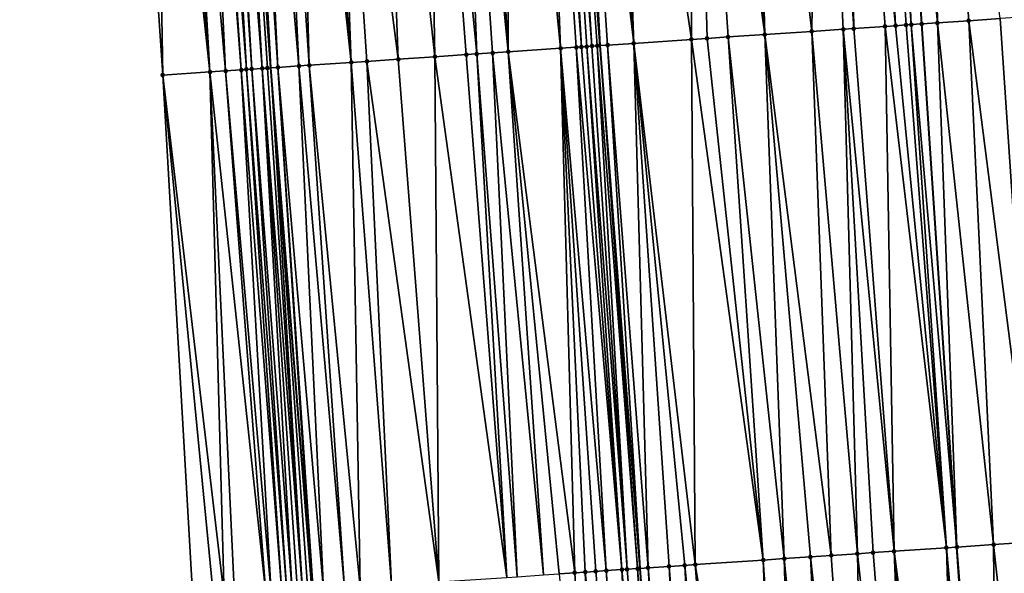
# Model space of a CAD drawing. Header units: feet. Extents: x 2004186 to 2014793, y 836912 to 864902.
# Tile 112 of 256: x 2010492 to 2010530, y 840349 to 840371. Entities that reach past the tile are written whole.
import ezdxf

# ---------------------------------------------------------------- set-up
doc = ezdxf.new("R2010")
doc.units = ezdxf.units.FT
doc.header["$LTSCALE"] = 100
doc.header["$MEASUREMENT"] = 0
for name, color, linetype, lineweight in [('EP_Travel Lane', 5, 'Continuous', 40), ('GPL_Skip Line', 2, 'Continuous', 40), ('Road Shots', 4, 'Continuous', 200), ('Road X-Section', 30, 'Continuous', 13)]:
    doc.layers.add(name, color=color, linetype=linetype, lineweight=lineweight)
doc.layers.add('I-77 SB_MM21-27-Surface-Border', color=7, linetype='Continuous')
doc.layers.add('I-77 SB_MM21-27-Surface-TIN', color=7, linetype='Continuous')

msp = doc.modelspace()

# ---------------------------------------------------------------- linework, layer by layer
at = {"layer": 'EP_Travel Lane'}
msp.add_polyline3d([(2010520.580631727, 840148.960517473, 330.8006276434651), (2010518.723710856, 840168.8715970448, 331.1408981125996), (2010516.885550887, 840188.782045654, 331.4928694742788), (2010515.066247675, 840208.6941621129, 331.8739908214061), (2010513.246823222, 840228.6076257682, 332.2636471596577), (2010511.427394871, 840248.521132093, 332.6451681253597), (2010509.608046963, 840268.4337579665, 333.0351492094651), (2010507.912641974, 840288.3584218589, 333.4113013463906), (2010506.343398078, 840308.2945219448, 333.799216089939), (2010504.733260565, 840328.7505417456, 334.1629702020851), (2010503.155626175, 840348.7936250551, 334.5633042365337), (2010501.586472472, 840368.7289653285, 334.928000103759), (2010500.115566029, 840388.6719303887, 335.2971188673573), (2010498.744698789, 840408.6215396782, 335.6317146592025), (2010497.373957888, 840428.5697955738, 336.0304169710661), (2010496.003163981, 840448.5188228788, 336.4256112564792), (2010494.63237622, 840468.467760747, 336.7968559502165), (2010493.315483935, 840488.4208000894, 337.180415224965)], dxfattribs=at)
at = {"layer": 'GPL_Skip Line'}
for points in [[(2010545.605046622, 840151.2988158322, 330.430986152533), (2010543.750052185, 840171.2090855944, 330.798773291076), (2010541.895066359, 840191.1192629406, 331.1450450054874), (2010540.040308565, 840211.0269927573, 331.569618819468), (2010538.185337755, 840230.9370089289, 331.9563246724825), (2010536.330367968, 840250.8470141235, 332.3300883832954), (2010534.475412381, 840270.7568669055, 332.6996898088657), (2010532.620452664, 840290.6667640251, 333.0710368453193), (2010530.765474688, 840310.576857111, 333.44951353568), (2010529.121658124, 840330.5041571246, 333.8388723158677), (2010527.736114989, 840350.4524340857, 334.206872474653), (2010526.394859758, 840370.4036084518, 334.5657737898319), (2010525.053599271, 840390.3548610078, 334.9360605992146), (2010523.712345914, 840410.3060075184, 335.3012981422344), (2010522.371081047, 840430.2573252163, 335.6719286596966), (2010521.029839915, 840450.2082898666, 336.0640894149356), (2010519.68862549, 840470.1588572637, 336.4457546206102), (2010518.347358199, 840490.1102110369, 336.8203142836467)], [(2010532.85972294, 840150.1082134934, 330.6014254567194), (2010530.973929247, 840170.0159909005, 330.96115323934), (2010529.08823971, 840189.9226687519, 331.3112808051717), (2010527.202697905, 840209.82778705, 331.7282210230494), (2010525.316973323, 840229.7348348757, 332.1254886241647), (2010523.492174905, 840249.6479030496, 332.4954103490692), (2010521.841065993, 840269.5770501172, 332.8442621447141), (2010520.303557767, 840289.51656089, 333.2134123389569), (2010518.766071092, 840309.4557921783, 333.6050861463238), (2010517.209103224, 840329.6476695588, 333.9935661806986), (2010515.667649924, 840349.638342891, 334.3623856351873), (2010514.130258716, 840369.5763360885, 334.7117443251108), (2010512.592855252, 840389.5144882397, 335.0864436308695), (2010511.141634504, 840409.4577796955, 335.4749569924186), (2010509.806603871, 840429.4092731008, 335.8438512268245), (2010508.500647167, 840449.3631175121, 336.2124749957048), (2010507.194769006, 840469.3157618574, 336.6134243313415), (2010505.888818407, 840489.2695129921, 336.9922419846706)]]:
    msp.add_polyline3d(points, dxfattribs=at)
at = {"layer": 'I-77 SB_MM21-27-Surface-Border', "color": 3, "linetype": 'ByBlock', "lineweight": -2}
msp.add_polyline3d([(2010517.527342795, 840148.6753440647, 330.8388022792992), (2010516.667938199, 840168.6794327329, 331.1779523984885), (2010514.414838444, 840188.5507729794, 331.5455972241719), (2010511.763433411, 840208.3853299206, 331.9301221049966), (2010509.709331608, 840228.2767221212, 332.3323748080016), (2010507.456085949, 840248.1496283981, 332.7279914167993), (2010505.402032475, 840268.0405018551, 333.1095503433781), (2010503.547095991, 840287.9501496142, 333.493768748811), (2010501.692177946, 840307.859599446, 333.8782536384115), (2010499.996913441, 840328.4090878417, 334.272741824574), (2010498.602398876, 840348.4860551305, 334.6459910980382), (2010497.460702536, 840368.4505061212, 334.9859638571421), (2010496.119382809, 840388.4026398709, 335.3330640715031), (2010495.775873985, 840408.4209119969, 335.6894250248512), (2010495.432408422, 840428.4385406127, 336.0675645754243), (2010493.292972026, 840448.3357993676, 336.4682485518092), (2010492.749924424, 840468.3404957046, 336.8345758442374), (2010492.007273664, 840488.3325739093, 337.1956620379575)], dxfattribs=at)
at = {"layer": 'I-77 SB_MM21-27-Surface-TIN', "color": 128, "linetype": 'ByBlock', "lineweight": -2}
for points in [[(2010523.45722771, 840390.247167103, 334.9571260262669), (2010522.459489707, 840390.1799443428, 334.9654407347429), (2010523.800754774, 840370.2286236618, 334.5970244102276)], [(2010524.454958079, 840390.314503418, 334.9424005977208), (2010523.45722771, 840390.247167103, 334.9571260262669), (2010525.397130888, 840370.3362498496, 334.5808071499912)], [(2010523.45722771, 840390.247167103, 334.9571260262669), (2010524.998040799, 840370.3092846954, 334.587973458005), (2010525.397130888, 840370.3362498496, 334.5808071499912)], [(2010523.45722771, 840390.247167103, 334.9571260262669), (2010523.800754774, 840370.2286236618, 334.5970244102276), (2010524.998040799, 840370.3092846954, 334.587973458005)], [(2010524.454958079, 840390.314503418, 334.9424005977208), (2010525.995773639, 840370.3765842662, 334.5760746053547), (2010525.053599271, 840390.3548610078, 334.9360605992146)], [(2010524.454958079, 840390.314503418, 334.9424005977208), (2010525.796227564, 840370.3631170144, 334.5788440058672), (2010525.995773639, 840370.3765842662, 334.5760746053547)], [(2010524.454958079, 840390.314503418, 334.9424005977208), (2010525.397130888, 840370.3362498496, 334.5808071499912), (2010525.796227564, 840370.3631170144, 334.5788440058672)], [(2010526.649959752, 840390.46271975, 334.9056893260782), (2010525.053599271, 840390.3548610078, 334.9360605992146), (2010526.993497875, 840370.4440117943, 334.5573813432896)], [(2010525.995773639, 840370.3765842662, 334.5760746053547), (2010526.394859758, 840370.4036084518, 334.5657737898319), (2010525.053599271, 840390.3548610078, 334.9360605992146)], [(2010526.993497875, 840370.4440117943, 334.5573813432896), (2010525.053599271, 840390.3548610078, 334.9360605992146), (2010526.394859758, 840370.4036084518, 334.5657737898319)], [(2010529.388036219, 840370.605835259, 334.5126557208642), (2010526.649959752, 840390.46271975, 334.9056893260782), (2010528.190763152, 840370.5249814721, 334.531941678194)], [(2010528.190763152, 840370.5249814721, 334.531941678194), (2010526.649959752, 840390.46271975, 334.9056893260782), (2010526.993497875, 840370.4440117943, 334.5573813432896)], [(2010517.670384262, 840389.8567252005, 335.036395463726), (2010514.677192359, 840389.6547281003, 335.0799030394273), (2010517.614822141, 840369.8112031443, 334.6794619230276)], [(2010517.670384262, 840389.8567252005, 335.036395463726), (2010517.614822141, 840369.8112031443, 334.6794619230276), (2010518.213461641, 840369.851585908, 334.6721621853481)], [(2010519.266750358, 840389.9645003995, 335.0107405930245), (2010517.670384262, 840389.8567252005, 335.036395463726), (2010520.408481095, 840369.9995377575, 334.6516772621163)], [(2010517.670384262, 840389.8567252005, 335.036395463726), (2010519.011646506, 840369.9054464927, 334.6615318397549), (2010520.408481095, 840369.9995377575, 334.6516772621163)], [(2010517.670384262, 840389.8567252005, 335.036395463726), (2010518.213461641, 840369.851585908, 334.6721621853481), (2010519.011646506, 840369.9054464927, 334.6615318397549)], [(2010519.865385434, 840390.0049489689, 334.9992643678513), (2010519.266750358, 840389.9645003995, 335.0107405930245), (2010520.408481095, 840369.9995377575, 334.6516772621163)], [(2010522.459489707, 840390.1799443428, 334.9654407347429), (2010519.865385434, 840390.0049489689, 334.9992643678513), (2010522.204389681, 840370.1208335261, 334.621947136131)], [(2010519.865385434, 840390.0049489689, 334.9992643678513), (2010520.408481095, 840369.9995377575, 334.6516772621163), (2010522.204389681, 840370.1208335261, 334.621947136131)], [(2010522.459489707, 840390.1799443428, 334.9654407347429), (2010522.204389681, 840370.1208335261, 334.621947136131), (2010523.401663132, 840370.2016816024, 334.6029643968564)], [(2010522.459489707, 840390.1799443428, 334.9654407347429), (2010523.401663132, 840370.2016816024, 334.6029643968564), (2010523.800754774, 840370.2286236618, 334.5970244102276)], [(2010512.282605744, 840389.4936226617, 335.0869197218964), (2010511.883520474, 840389.466585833, 335.0985853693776), (2010513.424339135, 840369.5286205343, 334.72542348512)], [(2010512.482153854, 840389.5070596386, 335.0856844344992), (2010512.282605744, 840389.4936226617, 335.0869197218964), (2010513.823421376, 840369.5557024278, 334.7120584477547)], [(2010512.282605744, 840389.4936226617, 335.0869197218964), (2010513.623878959, 840369.5421807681, 334.7177168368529), (2010513.823421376, 840369.5557024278, 334.7120584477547)], [(2010512.282605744, 840389.4936226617, 335.0869197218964), (2010513.424339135, 840369.5286205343, 334.72542348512), (2010513.623878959, 840369.5421807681, 334.7177168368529)], [(2010512.482153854, 840389.5070596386, 335.0856844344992), (2010513.823421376, 840369.5557024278, 334.7120584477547), (2010512.592855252, 840389.5144882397, 335.0864436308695)], [(2010513.080807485, 840389.5472322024, 335.0897900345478), (2010512.592855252, 840389.5144882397, 335.0864436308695), (2010514.130258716, 840369.5763360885, 334.7117443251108)], [(2010514.022969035, 840369.5691461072, 334.7105407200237), (2010514.130258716, 840369.5763360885, 334.7117443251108), (2010512.592855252, 840389.5144882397, 335.0864436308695)], [(2010514.022969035, 840369.5691461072, 334.7105407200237), (2010512.592855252, 840389.5144882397, 335.0864436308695), (2010513.823421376, 840369.5557024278, 334.7120584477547)], [(2010514.078550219, 840389.6143845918, 335.0854480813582), (2010513.080807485, 840389.5472322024, 335.0897900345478), (2010515.419818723, 840369.6630127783, 334.71261184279)], [(2010513.080807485, 840389.5472322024, 335.0897900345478), (2010514.130258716, 840369.5763360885, 334.7117443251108), (2010514.422073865, 840369.5958919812, 334.7150179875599)], [(2010513.080807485, 840389.5472322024, 335.0897900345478), (2010514.422073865, 840369.5958919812, 334.7150179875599), (2010515.419818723, 840369.6630127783, 334.71261184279)], [(2010514.677192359, 840389.6547281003, 335.0799030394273), (2010514.078550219, 840389.6143845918, 335.0854480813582), (2010515.419818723, 840369.6630127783, 334.71261184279)], [(2010514.677192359, 840389.6547281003, 335.0799030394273), (2010515.419818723, 840369.6630127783, 334.71261184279), (2010517.614822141, 840369.8112031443, 334.6794619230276)], [(2010507.493515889, 840389.1701716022, 335.1709672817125), (2010505.697612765, 840389.0487945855, 335.2071634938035), (2010507.837087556, 840369.1509646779, 334.8333819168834)], [(2010508.690796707, 840389.2509101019, 335.156970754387), (2010507.493515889, 840389.1701716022, 335.1709672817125), (2010509.433448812, 840369.2588118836, 334.8054288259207)], [(2010507.493515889, 840389.1701716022, 335.1709672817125), (2010509.034361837, 840369.2318004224, 334.8150539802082), (2010509.433448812, 840369.2588118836, 334.8054288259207)], [(2010507.493515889, 840389.1701716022, 335.1709672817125), (2010507.837087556, 840369.1509646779, 334.8333819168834), (2010509.034361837, 840369.2318004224, 334.8150539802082)], [(2010509.488974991, 840389.3048685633, 335.1401428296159), (2010508.690796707, 840389.2509101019, 335.156970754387), (2010510.630725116, 840369.3396175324, 334.7886989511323)], [(2010508.690796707, 840389.2509101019, 335.156970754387), (2010510.032086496, 840369.299221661, 334.7966946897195), (2010510.630725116, 840369.3396175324, 334.7886989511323)], [(2010508.690796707, 840389.2509101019, 335.156970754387), (2010509.433448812, 840369.2588118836, 334.8054288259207), (2010510.032086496, 840369.299221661, 334.7966946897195)], [(2010510.68624465, 840389.3857730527, 335.1167754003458), (2010509.488974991, 840389.3048685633, 335.1401428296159), (2010510.630725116, 840369.3396175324, 334.7886989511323)], [(2010510.68624465, 840389.3857730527, 335.1167754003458), (2010510.630725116, 840369.3396175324, 334.7886989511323), (2010512.626172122, 840369.4744944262, 334.7501528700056)], [(2010511.883520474, 840389.466585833, 335.0985853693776), (2010510.68624465, 840389.3857730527, 335.1167754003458), (2010512.626172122, 840369.4744944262, 334.7501528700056)], [(2010511.883520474, 840389.466585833, 335.0985853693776), (2010513.224796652, 840369.5150998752, 334.7310287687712), (2010513.424339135, 840369.5286205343, 334.72542348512)], [(2010511.883520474, 840389.466585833, 335.0985853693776), (2010512.626172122, 840369.4744944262, 334.7501528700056), (2010513.224796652, 840369.5150998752, 334.7310287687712)], [(2010500.908527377, 840388.7252770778, 335.2949623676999), (2010500.50943313, 840388.6983737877, 335.2990891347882), (2010501.850724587, 840368.7466605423, 334.9316808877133)], [(2010501.706708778, 840388.7791891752, 335.2807519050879), (2010500.908527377, 840388.7252770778, 335.2949623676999), (2010502.648923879, 840368.8003065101, 334.9324465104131)], [(2010500.908527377, 840388.7252770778, 335.2949623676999), (2010501.850724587, 840368.7466605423, 334.9316808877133), (2010502.648923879, 840368.8003065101, 334.9324465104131)], [(2010502.504885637, 840388.8331688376, 335.2627270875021), (2010501.706708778, 840388.7791891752, 335.2807519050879), (2010503.048022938, 840368.8271382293, 334.9323654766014)], [(2010501.706708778, 840388.7791891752, 335.2807519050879), (2010502.648923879, 840368.8003065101, 334.9324465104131), (2010503.048022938, 840368.8271382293, 334.9323654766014)], [(2010503.10352161, 840388.873604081, 335.2520031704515), (2010502.504885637, 840388.8331688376, 335.2627270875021), (2010504.644388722, 840368.9349180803, 334.9079888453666)], [(2010502.504885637, 840388.8331688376, 335.2627270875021), (2010503.048022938, 840368.8271382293, 334.9323654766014), (2010504.644388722, 840368.9349180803, 334.9079888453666)], [(2010503.901700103, 840388.9275594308, 335.2353509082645), (2010503.10352161, 840388.873604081, 335.2520031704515), (2010504.644388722, 840368.9349180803, 334.9079888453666)], [(2010505.697612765, 840389.0487945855, 335.2071634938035), (2010503.901700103, 840388.9275594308, 335.2353509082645), (2010506.440284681, 840369.0564016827, 334.8682849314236)], [(2010503.901700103, 840388.9275594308, 335.2353509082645), (2010505.243018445, 840368.9754462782, 334.8929666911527), (2010506.440284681, 840369.0564016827, 334.8682849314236)], [(2010503.901700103, 840388.9275594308, 335.2353509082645), (2010504.644388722, 840368.9349180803, 334.9079888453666), (2010505.243018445, 840368.9754462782, 334.8929666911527)], [(2010505.697612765, 840389.0487945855, 335.2071634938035), (2010506.440284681, 840369.0564016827, 334.8682849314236), (2010507.837087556, 840369.1509646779, 334.8333819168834)], [(2010497.117121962, 840388.4698455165, 335.3257155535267), (2010496.119382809, 840388.4026398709, 335.3330640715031), (2010497.460702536, 840368.4505061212, 334.9859638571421)], [(2010497.715757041, 840388.5102940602, 335.3142407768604), (2010497.117121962, 840388.4698455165, 335.3257155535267), (2010499.25662991, 840368.5715224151, 334.9710735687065)], [(2010497.117121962, 840388.4698455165, 335.3257155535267), (2010497.460702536, 840368.4505061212, 334.9859638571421), (2010499.25662991, 840368.5715224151, 334.9710735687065)], [(2010498.114852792, 840388.5371749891, 335.3113764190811), (2010497.715757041, 840388.5102940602, 335.3142407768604), (2010499.25662991, 840368.5715224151, 334.9710735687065)], [(2010498.913049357, 840388.5908615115, 335.3099007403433), (2010498.114852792, 840388.5371749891, 335.3113764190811), (2010499.855270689, 840368.6118861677, 334.9647832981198)], [(2010498.114852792, 840388.5371749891, 335.3113764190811), (2010499.25662991, 840368.5715224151, 334.9710735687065), (2010499.855270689, 840368.6118861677, 334.9647832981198)], [(2010499.112595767, 840388.6043237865, 335.3072372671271), (2010498.913049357, 840388.5908615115, 335.3099007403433), (2010500.453916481, 840368.6521753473, 334.9624527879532)], [(2010498.913049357, 840388.5908615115, 335.3099007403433), (2010499.855270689, 840368.6118861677, 334.9647832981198), (2010500.453916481, 840368.6521753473, 334.9624527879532)], [(2010499.511683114, 840388.6313297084, 335.297316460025), (2010499.112595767, 840388.6043237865, 335.3072372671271), (2010500.653462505, 840368.6656433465, 334.9596437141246)], [(2010499.112595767, 840388.6043237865, 335.3072372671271), (2010500.453916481, 840368.6521753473, 334.9624527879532), (2010500.653462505, 840368.6656433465, 334.9596437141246)], [(2010499.711229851, 840388.6447871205, 335.2949274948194), (2010499.511683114, 840388.6313297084, 335.297316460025), (2010500.853003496, 840368.6791862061, 334.952859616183)], [(2010499.511683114, 840388.6313297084, 335.297316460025), (2010500.653462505, 840368.6656433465, 334.9596437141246), (2010500.853003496, 840368.6791862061, 334.952859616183)], [(2010500.11033159, 840388.6715789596, 335.2970926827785), (2010499.711229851, 840388.6447871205, 335.2949274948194), (2010501.252074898, 840368.7064293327, 334.9309332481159)], [(2010499.711229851, 840388.6447871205, 335.2949274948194), (2010500.853003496, 840368.6791862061, 334.952859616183), (2010501.252074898, 840368.7064293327, 334.9309332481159)], [(2010500.11033159, 840388.6715789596, 335.2970926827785), (2010501.451618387, 840368.7199350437, 334.9261217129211), (2010500.115566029, 840388.6719303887, 335.2971188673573)], [(2010500.11033159, 840388.6715789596, 335.2970926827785), (2010501.252074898, 840368.7064293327, 334.9309332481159), (2010501.451618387, 840368.7199350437, 334.9261217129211)], [(2010500.50943313, 840388.6983737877, 335.2990891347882), (2010500.115566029, 840388.6719303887, 335.2971188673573), (2010501.586472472, 840368.7289653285, 334.928000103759)], [(2010501.451618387, 840368.7199350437, 334.9261217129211), (2010501.586472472, 840368.7289653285, 334.928000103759), (2010500.115566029, 840388.6719303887, 335.2971188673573)], [(2010500.50943313, 840388.6983737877, 335.2990891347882), (2010501.586472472, 840368.7289653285, 334.928000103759), (2010501.850724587, 840368.7466605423, 334.9316808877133)], [(2010525.397130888, 840370.3362498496, 334.5808071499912), (2010524.998040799, 840370.3092846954, 334.587973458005), (2010527.337022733, 840350.4255011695, 334.2126742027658)], [(2010525.796227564, 840370.3631170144, 334.5788440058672), (2010525.397130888, 840370.3362498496, 334.5808071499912), (2010527.337022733, 840350.4255011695, 334.2126742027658)], [(2010525.995773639, 840370.3765842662, 334.5760746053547), (2010525.796227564, 840370.3631170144, 334.5788440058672), (2010527.337022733, 840350.4255011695, 334.2126742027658)], [(2010525.995773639, 840370.3765842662, 334.5760746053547), (2010527.736114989, 840350.4524340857, 334.206872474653), (2010526.394859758, 840370.4036084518, 334.5657737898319)], [(2010525.995773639, 840370.3765842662, 334.5760746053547), (2010527.337022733, 840350.4255011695, 334.2126742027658), (2010527.736114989, 840350.4524340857, 334.206872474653)], [(2010526.993497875, 840370.4440117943, 334.5573813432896), (2010526.394859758, 840370.4036084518, 334.5657737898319), (2010527.736114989, 840350.4524340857, 334.206872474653)], [(2010528.190763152, 840370.5249814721, 334.531941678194), (2010526.993497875, 840370.4440117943, 334.5573813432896), (2010529.132928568, 840350.5468378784, 334.1787392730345)], [(2010529.132928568, 840350.5468378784, 334.1787392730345), (2010526.993497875, 840370.4440117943, 334.5573813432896), (2010527.736114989, 840350.4524340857, 334.206872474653)], [(2010529.388036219, 840370.605835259, 334.5126557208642), (2010528.190763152, 840370.5249814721, 334.531941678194), (2010530.729293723, 840350.6546270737, 334.1522831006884)], [(2010528.190763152, 840370.5249814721, 334.531941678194), (2010529.132928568, 840350.5468378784, 334.1787392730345), (2010530.729293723, 840350.6546270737, 334.1522831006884)], [(2010530.186225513, 840370.659629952, 334.5055241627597), (2010529.388036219, 840370.605835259, 334.5126557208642), (2010530.729293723, 840350.6546270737, 334.1522831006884)], [(2010520.408481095, 840369.9995377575, 334.6516772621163), (2010519.011646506, 840369.9054464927, 334.6615318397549), (2010521.151092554, 840350.0080441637, 334.3024205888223)], [(2010522.204389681, 840370.1208335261, 334.621947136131), (2010520.408481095, 840369.9995377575, 334.6516772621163), (2010522.947002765, 840350.129315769, 334.272162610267)], [(2010520.408481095, 840369.9995377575, 334.6516772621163), (2010522.148820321, 840350.0754191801, 334.2855031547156), (2010522.947002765, 840350.129315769, 334.272162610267)], [(2010520.408481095, 840369.9995377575, 334.6516772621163), (2010521.151092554, 840350.0080441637, 334.3024205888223), (2010522.148820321, 840350.0754191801, 334.2855031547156)], [(2010523.401663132, 840370.2016816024, 334.6029643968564), (2010522.204389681, 840370.1208335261, 334.621947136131), (2010523.944734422, 840350.19663291, 334.2585138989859)], [(2010522.204389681, 840370.1208335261, 334.621947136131), (2010522.947002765, 840350.129315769, 334.272162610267), (2010523.944734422, 840350.19663291, 334.2585138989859)], [(2010523.800754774, 840370.2286236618, 334.5970244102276), (2010523.401663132, 840370.2016816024, 334.6029643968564), (2010525.341555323, 840350.2909277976, 334.2365315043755)], [(2010523.401663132, 840370.2016816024, 334.6029643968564), (2010524.543373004, 840350.2370293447, 334.2499773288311), (2010525.341555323, 840350.2909277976, 334.2365315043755)], [(2010523.401663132, 840370.2016816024, 334.6029643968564), (2010523.944734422, 840350.19663291, 334.2585138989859), (2010524.543373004, 840350.2370293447, 334.2499773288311)], [(2010524.998040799, 840370.3092846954, 334.587973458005), (2010523.800754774, 840370.2286236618, 334.5970244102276), (2010525.341555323, 840350.2909277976, 334.2365315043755)], [(2010524.998040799, 840370.3092846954, 334.587973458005), (2010525.341555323, 840350.2909277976, 334.2365315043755), (2010527.337022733, 840350.4255011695, 334.2126742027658)], [(2010514.422073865, 840369.5958919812, 334.7150179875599), (2010514.130258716, 840369.5763360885, 334.7117443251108), (2010515.667649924, 840349.638342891, 334.3623856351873)], [(2010515.419818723, 840369.6630127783, 334.71261184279), (2010514.422073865, 840369.5958919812, 334.7150179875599), (2010515.962876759, 840349.65816123, 334.3640071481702)], [(2010514.422073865, 840369.5958919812, 334.7150179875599), (2010515.667649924, 840349.638342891, 334.3623856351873), (2010515.962876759, 840349.65816123, 334.3640071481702)], [(2010517.614822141, 840369.8112031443, 334.6794619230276), (2010515.419818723, 840369.6630127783, 334.71261184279), (2010517.758797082, 840349.7792824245, 334.3422441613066)], [(2010515.419818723, 840369.6630127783, 334.71261184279), (2010517.359705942, 840349.7523329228, 334.3489826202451), (2010517.758797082, 840349.7792824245, 334.3422441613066)], [(2010515.419818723, 840369.6630127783, 334.71261184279), (2010516.761067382, 840349.711936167, 334.3575373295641), (2010517.359705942, 840349.7523329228, 334.3489826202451)], [(2010515.419818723, 840369.6630127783, 334.71261184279), (2010515.962876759, 840349.65816123, 334.3640071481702), (2010516.761067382, 840349.711936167, 334.3575373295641)], [(2010518.213461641, 840369.851585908, 334.6721621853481), (2010517.614822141, 840369.8112031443, 334.6794619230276), (2010520.352901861, 840349.9542702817, 334.308830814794)], [(2010517.614822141, 840369.8112031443, 334.6794619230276), (2010517.758797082, 840349.7792824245, 334.3422441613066), (2010520.352901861, 840349.9542702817, 334.308830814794)], [(2010519.011646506, 840369.9054464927, 334.6615318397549), (2010518.213461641, 840369.851585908, 334.6721621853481), (2010520.352901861, 840349.9542702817, 334.308830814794)], [(2010519.011646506, 840369.9054464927, 334.6615318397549), (2010520.352901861, 840349.9542702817, 334.308830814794), (2010521.151092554, 840350.0080441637, 334.3024205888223)], [(2010509.034361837, 840369.2318004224, 334.8150539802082), (2010507.837087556, 840369.1509646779, 334.8333819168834), (2010510.575169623, 840349.2939968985, 334.4745212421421)], [(2010509.433448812, 840369.2588118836, 334.8054288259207), (2010509.034361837, 840369.2318004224, 334.8150539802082), (2010510.575169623, 840349.2939968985, 334.4745212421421)], [(2010510.032086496, 840369.299221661, 334.7966946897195), (2010509.433448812, 840369.2588118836, 334.8054288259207), (2010510.974261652, 840349.3209331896, 334.4685288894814)], [(2010509.433448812, 840369.2588118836, 334.8054288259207), (2010510.575169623, 840349.2939968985, 334.4745212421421), (2010510.974261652, 840349.3209331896, 334.4685288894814)], [(2010510.630725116, 840369.3396175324, 334.7886989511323), (2010510.032086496, 840369.299221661, 334.7966946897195), (2010511.97199023, 840349.3882961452, 334.4522926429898)], [(2010510.032086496, 840369.299221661, 334.7966946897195), (2010510.974261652, 840349.3209331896, 334.4685288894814), (2010511.97199023, 840349.3882961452, 334.4522926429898)], [(2010512.626172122, 840369.4744944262, 334.7501528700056), (2010510.630725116, 840369.3396175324, 334.7886989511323), (2010513.169265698, 840349.4691142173, 334.4337960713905)], [(2010510.630725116, 840369.3396175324, 334.7886989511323), (2010512.570630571, 840349.4286664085, 334.4452341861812), (2010513.169265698, 840349.4691142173, 334.4337960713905)], [(2010510.630725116, 840369.3396175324, 334.7886989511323), (2010511.97199023, 840349.3882961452, 334.4522926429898), (2010512.570630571, 840349.4286664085, 334.4452341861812)], [(2010513.224796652, 840369.5150998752, 334.7310287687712), (2010512.626172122, 840369.4744944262, 334.7501528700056), (2010514.366512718, 840349.5503554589, 334.3913994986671)], [(2010512.626172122, 840369.4744944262, 334.7501528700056), (2010513.967440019, 840349.5231316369, 334.4136311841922), (2010514.366512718, 840349.5503554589, 334.3913994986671)], [(2010512.626172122, 840369.4744944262, 334.7501528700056), (2010513.568351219, 840349.4961473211, 334.4223358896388), (2010513.967440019, 840349.5231316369, 334.4136311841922)], [(2010512.626172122, 840369.4744944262, 334.7501528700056), (2010513.169265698, 840349.4691142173, 334.4337960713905), (2010513.568351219, 840349.4961473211, 334.4223358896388)], [(2010513.424339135, 840369.5286205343, 334.72542348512), (2010513.224796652, 840369.5150998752, 334.7310287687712), (2010514.965135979, 840349.5909797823, 334.3699920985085)], [(2010513.224796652, 840369.5150998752, 334.7310287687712), (2010514.366512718, 840349.5503554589, 334.3913994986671), (2010514.965135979, 840349.5909797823, 334.3699920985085)], [(2010513.623878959, 840369.5421807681, 334.7177168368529), (2010513.424339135, 840369.5286205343, 334.72542348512), (2010514.965135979, 840349.5909797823, 334.3699920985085)], [(2010513.823421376, 840369.5557024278, 334.7120584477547), (2010513.623878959, 840369.5421807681, 334.7177168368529), (2010515.164678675, 840349.6044972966, 334.3642076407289)], [(2010513.623878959, 840369.5421807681, 334.7177168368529), (2010514.965135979, 840349.5909797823, 334.3699920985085), (2010515.164678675, 840349.6044972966, 334.3642076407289)], [(2010514.022969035, 840369.5691461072, 334.7105407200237), (2010513.823421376, 840369.5557024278, 334.7120584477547), (2010515.164678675, 840349.6044972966, 334.3642076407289)], [(2010514.022969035, 840369.5691461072, 334.7105407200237), (2010515.563774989, 840349.6313698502, 334.3618151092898), (2010514.130258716, 840369.5763360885, 334.7117443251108)], [(2010514.022969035, 840369.5691461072, 334.7105407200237), (2010515.164678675, 840349.6044972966, 334.3642076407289), (2010515.563774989, 840349.6313698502, 334.3618151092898)], [(2010515.563774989, 840349.6313698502, 334.3618151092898), (2010515.667649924, 840349.638342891, 334.3623856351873), (2010514.130258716, 840369.5763360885, 334.7117443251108)], [(2010504.644388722, 840368.9349180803, 334.9079888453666), (2010503.048022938, 840368.8271382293, 334.9323654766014), (2010504.987900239, 840348.9166058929, 334.5743935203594)], [(2010505.243018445, 840368.9754462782, 334.8929666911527), (2010504.644388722, 840368.9349180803, 334.9079888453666), (2010506.185176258, 840348.9974157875, 334.5563588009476)], [(2010504.644388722, 840368.9349180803, 334.9079888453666), (2010504.987900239, 840348.9166058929, 334.5743935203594), (2010506.185176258, 840348.9974157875, 334.5563588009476)], [(2010506.440284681, 840369.0564016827, 334.8682849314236), (2010505.243018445, 840368.9754462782, 334.8929666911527), (2010507.981080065, 840349.11878264, 334.5207214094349)], [(2010505.243018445, 840368.9754462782, 334.8929666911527), (2010506.185176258, 840348.9974157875, 334.5563588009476), (2010507.981080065, 840349.11878264, 334.5207214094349)], [(2010507.837087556, 840369.1509646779, 334.8333819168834), (2010506.440284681, 840369.0564016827, 334.8682849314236), (2010507.981080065, 840349.11878264, 334.5207214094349)], [(2010507.837087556, 840369.1509646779, 334.8333819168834), (2010507.981080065, 840349.11878264, 334.5207214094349), (2010510.575169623, 840349.2939968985, 334.4745212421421)], [(2010499.25662991, 840368.5715224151, 334.9710735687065), (2010497.460702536, 840368.4505061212, 334.9859638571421), (2010499.79968009, 840348.56678774, 334.6323213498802)], [(2010499.855270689, 840368.6118861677, 334.9647832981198), (2010499.25662991, 840368.5715224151, 334.9710735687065), (2010501.396057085, 840348.6744008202, 334.6158119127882)], [(2010499.25662991, 840368.5715224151, 334.9710735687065), (2010500.198777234, 840348.5936479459, 334.6306261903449), (2010501.396057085, 840348.6744008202, 334.6158119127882)], [(2010499.25662991, 840368.5715224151, 334.9710735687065), (2010499.79968009, 840348.56678774, 334.6323213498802), (2010500.198777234, 840348.5936479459, 334.6306261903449)], [(2010500.453916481, 840368.6521753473, 334.9624527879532), (2010499.855270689, 840368.6118861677, 334.9647832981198), (2010501.59560529, 840348.6878363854, 334.6146558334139)], [(2010499.855270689, 840368.6118861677, 334.9647832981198), (2010501.396057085, 840348.6744008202, 334.6158119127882), (2010501.59560529, 840348.6878363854, 334.6146558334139)], [(2010500.653462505, 840368.6656433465, 334.9596437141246), (2010500.453916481, 840368.6521753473, 334.9624527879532), (2010501.994709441, 840348.7145923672, 334.6188471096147)], [(2010500.453916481, 840368.6521753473, 334.9624527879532), (2010501.59560529, 840348.6878363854, 334.6146558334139), (2010501.994709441, 840348.7145923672, 334.6188471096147)], [(2010500.853003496, 840368.6791862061, 334.952859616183), (2010500.653462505, 840368.6656433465, 334.9596437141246), (2010502.194255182, 840348.7280645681, 334.6156218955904)], [(2010500.653462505, 840368.6656433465, 334.9596437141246), (2010501.994709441, 840348.7145923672, 334.6188471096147), (2010502.194255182, 840348.7280645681, 334.6156218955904)], [(2010501.252074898, 840368.7064293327, 334.9309332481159), (2010500.853003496, 840368.6791862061, 334.952859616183), (2010502.39379169, 840348.7416741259, 334.6046389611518)], [(2010500.853003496, 840368.6791862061, 334.952859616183), (2010502.194255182, 840348.7280645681, 334.6156218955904), (2010502.39379169, 840348.7416741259, 334.6046389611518)], [(2010501.451618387, 840368.7199350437, 334.9261217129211), (2010501.252074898, 840368.7064293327, 334.9309332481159), (2010502.79285051, 840348.7691044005, 334.570747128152)], [(2010501.252074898, 840368.7064293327, 334.9309332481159), (2010502.593322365, 840348.7553704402, 334.5887561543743), (2010502.79285051, 840348.7691044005, 334.570747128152)], [(2010501.252074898, 840368.7064293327, 334.9309332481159), (2010502.39379169, 840348.7416741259, 334.6046389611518), (2010502.593322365, 840348.7553704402, 334.5887561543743)], [(2010501.451618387, 840368.7199350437, 334.9261217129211), (2010502.79285051, 840348.7691044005, 334.570747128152), (2010501.586472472, 840368.7289653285, 334.928000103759)], [(2010501.850724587, 840368.7466605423, 334.9316808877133), (2010501.586472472, 840368.7289653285, 334.928000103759), (2010503.155626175, 840348.7936250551, 334.5633042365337)], [(2010502.992390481, 840348.7826624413, 334.5626738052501), (2010503.155626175, 840348.7936250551, 334.5633042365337), (2010501.586472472, 840368.7289653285, 334.928000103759)], [(2010502.992390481, 840348.7826624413, 334.5626738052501), (2010501.586472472, 840368.7289653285, 334.928000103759), (2010502.79285051, 840348.7691044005, 334.570747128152)], [(2010502.648923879, 840368.8003065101, 334.9324465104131), (2010501.850724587, 840368.7466605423, 334.9316808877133), (2010503.591047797, 840348.8227801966, 334.5698766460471)], [(2010501.850724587, 840368.7466605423, 334.9316808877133), (2010503.191940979, 840348.7960638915, 334.5634444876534), (2010503.591047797, 840348.8227801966, 334.5698766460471)], [(2010501.850724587, 840368.7466605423, 334.9316808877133), (2010503.155626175, 840348.7936250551, 334.5633042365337), (2010503.191940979, 840348.7960638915, 334.5634444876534)], [(2010503.048022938, 840368.8271382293, 334.9323654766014), (2010502.648923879, 840368.8003065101, 334.9324465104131), (2010504.389256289, 840348.8762893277, 334.5784191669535)], [(2010502.648923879, 840368.8003065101, 334.9324465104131), (2010503.591047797, 840348.8227801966, 334.5698766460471), (2010504.389256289, 840348.8762893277, 334.5784191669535)], [(2010503.048022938, 840368.8271382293, 334.9323654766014), (2010504.389256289, 840348.8762893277, 334.5784191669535), (2010504.987900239, 840348.9166058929, 334.5743935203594)], [(2010497.460702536, 840368.4505061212, 334.9859638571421), (2010499.400585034, 840348.5398964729, 334.635770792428), (2010499.79968009, 840348.56678774, 334.6323213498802)], [(2010497.460702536, 840368.4505061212, 334.9859638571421), (2010498.602398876, 840348.4860551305, 334.6459910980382), (2010499.400585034, 840348.5398964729, 334.635770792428)], [(2010527.337022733, 840350.4255011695, 334.2126742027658), (2010529.121658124, 840330.5041571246, 333.8388723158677), (2010527.736114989, 840350.4524340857, 334.206872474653)], [(2010529.132928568, 840350.5468378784, 334.1787392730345), (2010527.736114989, 840350.4524340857, 334.206872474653), (2010529.321138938, 840330.5185590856, 333.8331510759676)], [(2010529.321138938, 840330.5185590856, 333.8331510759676), (2010527.736114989, 840350.4524340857, 334.206872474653), (2010529.121658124, 840330.5041571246, 333.8388723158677)], [(2010530.729293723, 840350.6546270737, 334.1522831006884), (2010529.132928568, 840350.5468378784, 334.1787392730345), (2010531.315985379, 840330.6620442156, 333.8041067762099)], [(2010529.132928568, 840350.5468378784, 334.1787392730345), (2010529.321138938, 840330.5185590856, 333.8331510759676), (2010531.315985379, 840330.6620442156, 333.8041067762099)], [(2010522.148820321, 840350.0754191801, 334.2855031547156), (2010521.151092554, 840350.0080441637, 334.3024205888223), (2010523.137111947, 840330.0737973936, 333.9209637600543)], [(2010522.947002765, 840350.129315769, 334.272162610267), (2010522.148820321, 840350.0754191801, 334.2855031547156), (2010524.33401381, 840330.1599722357, 333.8991226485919)], [(2010522.148820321, 840350.0754191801, 334.2855031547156), (2010523.536080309, 840330.102507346, 333.9144736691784), (2010524.33401381, 840330.1599722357, 333.8991226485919)], [(2010522.148820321, 840350.0754191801, 334.2855031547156), (2010523.137111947, 840330.0737973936, 333.9209637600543), (2010523.536080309, 840330.102507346, 333.9144736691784)], [(2010523.944734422, 840350.19663291, 334.2585138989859), (2010522.947002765, 840350.129315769, 334.272162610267), (2010524.33401381, 840330.1599722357, 333.8991226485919)], [(2010524.543373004, 840350.2370293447, 334.2499773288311), (2010523.944734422, 840350.19663291, 334.2585138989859), (2010526.129379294, 840330.2890573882, 333.8756950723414)], [(2010523.944734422, 840350.19663291, 334.2585138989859), (2010524.33401381, 840330.1599722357, 333.8991226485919), (2010526.129379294, 840330.2890573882, 333.8756950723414)], [(2010525.341555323, 840350.2909277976, 334.2365315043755), (2010524.543373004, 840350.2370293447, 334.2499773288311), (2010526.129379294, 840330.2890573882, 333.8756950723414)], [(2010527.924749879, 840330.418071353, 333.8560192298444), (2010527.337022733, 840350.4255011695, 334.2126742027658), (2010525.341555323, 840350.2909277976, 334.2365315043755)], [(2010527.924749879, 840330.418071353, 333.8560192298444), (2010525.341555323, 840350.2909277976, 334.2365315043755), (2010526.927317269, 840330.3464598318, 333.8636350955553)], [(2010525.341555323, 840350.2909277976, 334.2365315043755), (2010526.129379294, 840330.2890573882, 333.8756950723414), (2010526.927317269, 840330.3464598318, 333.8636350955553)], [(2010528.722688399, 840330.4754661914, 333.8443600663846), (2010529.121658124, 840330.5041571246, 333.8388723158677), (2010527.337022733, 840350.4255011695, 334.2126742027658)], [(2010528.722688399, 840330.4754661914, 333.8443600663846), (2010527.337022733, 840350.4255011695, 334.2126742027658), (2010528.523199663, 840330.4611747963, 333.8442542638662)], [(2010528.523199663, 840330.4611747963, 333.8442542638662), (2010527.337022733, 840350.4255011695, 334.2126742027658), (2010528.323718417, 840330.4467788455, 333.8496587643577)], [(2010528.323718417, 840330.4467788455, 333.8496587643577), (2010527.337022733, 840350.4255011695, 334.2126742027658), (2010527.924749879, 840330.418071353, 333.8560192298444)], [(2010516.761067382, 840349.711936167, 334.3575373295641), (2010515.962876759, 840349.65816123, 334.3640071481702), (2010517.751017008, 840329.6865208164, 333.9923595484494)], [(2010517.359705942, 840349.7523329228, 334.3489826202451), (2010516.761067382, 840349.711936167, 334.3575373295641), (2010518.349473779, 840329.7295267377, 333.9857341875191)], [(2010516.761067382, 840349.711936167, 334.3575373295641), (2010517.751017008, 840329.6865208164, 333.9923595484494), (2010518.349473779, 840329.7295267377, 333.9857341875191)], [(2010517.758797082, 840349.7792824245, 334.3422441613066), (2010517.359705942, 840349.7523329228, 334.3489826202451), (2010519.346894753, 840329.8013006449, 333.9695602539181)], [(2010517.359705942, 840349.7523329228, 334.3489826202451), (2010518.349473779, 840329.7295267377, 333.9857341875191), (2010519.346894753, 840329.8013006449, 333.9695602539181)], [(2010520.352901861, 840349.9542702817, 334.308830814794), (2010517.758797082, 840349.7792824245, 334.3422441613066), (2010521.14225853, 840329.9304096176, 333.9448772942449)], [(2010517.758797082, 840349.7792824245, 334.3422441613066), (2010519.346894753, 840329.8013006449, 333.9695602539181), (2010521.14225853, 840329.9304096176, 333.9448772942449)], [(2010521.151092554, 840350.0080441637, 334.3024205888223), (2010520.352901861, 840349.9542702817, 334.308830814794), (2010521.740712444, 840329.9734554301, 333.9361495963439)], [(2010520.352901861, 840349.9542702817, 334.308830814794), (2010521.14225853, 840329.9304096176, 333.9448772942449), (2010521.740712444, 840329.9734554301, 333.9361495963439)], [(2010521.151092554, 840350.0080441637, 334.3024205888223), (2010521.740712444, 840329.9734554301, 333.9361495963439), (2010523.137111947, 840330.0737973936, 333.9209637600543)], [(2010513.169265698, 840349.4691142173, 334.4337960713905), (2010512.570630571, 840349.4286664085, 334.4452341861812), (2010514.359785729, 840329.4424890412, 334.0473768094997)], [(2010513.568351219, 840349.4961473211, 334.4223358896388), (2010513.169265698, 840349.4691142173, 334.4337960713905), (2010514.359785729, 840329.4424890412, 334.0473768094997)], [(2010513.967440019, 840349.5231316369, 334.4136311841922), (2010513.568351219, 840349.4961473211, 334.4223358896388), (2010515.756177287, 840329.5429418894, 334.0263471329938)], [(2010513.568351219, 840349.4961473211, 334.4223358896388), (2010514.359785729, 840329.4424890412, 334.0473768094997), (2010515.756177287, 840329.5429418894, 334.0263471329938)], [(2010514.366512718, 840349.5503554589, 334.3913994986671), (2010513.967440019, 840349.5231316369, 334.4136311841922), (2010515.756177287, 840329.5429418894, 334.0263471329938)], [(2010514.965135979, 840349.5909797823, 334.3699920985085), (2010514.366512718, 840349.5503554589, 334.3913994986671), (2010515.955660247, 840329.5573139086, 334.0222038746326)], [(2010514.366512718, 840349.5503554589, 334.3913994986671), (2010515.756177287, 840329.5429418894, 334.0263471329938), (2010515.955660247, 840329.5573139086, 334.0222038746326)], [(2010515.164678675, 840349.6044972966, 334.3642076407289), (2010514.965135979, 840349.5909797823, 334.3699920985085), (2010516.753579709, 840329.6149747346, 333.9965266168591)], [(2010514.965135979, 840349.5909797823, 334.3699920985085), (2010515.955660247, 840329.5573139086, 334.0222038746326), (2010516.753579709, 840329.6149747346, 333.9965266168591)], [(2010515.563774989, 840349.6313698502, 334.3618151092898), (2010515.164678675, 840349.6044972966, 334.3642076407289), (2010516.753579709, 840329.6149747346, 333.9965266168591)], [(2010515.563774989, 840349.6313698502, 334.3618151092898), (2010517.209103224, 840329.6476695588, 333.9935661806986), (2010515.667649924, 840349.638342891, 334.3623856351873)], [(2010515.563774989, 840349.6313698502, 334.3618151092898), (2010516.753579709, 840329.6149747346, 333.9965266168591), (2010517.209103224, 840329.6476695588, 333.9935661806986)], [(2010515.962876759, 840349.65816123, 334.3640071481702), (2010515.667649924, 840349.638342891, 334.3623856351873), (2010517.209103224, 840329.6476695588, 333.9935661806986)], [(2010515.962876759, 840349.65816123, 334.3640071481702), (2010517.209103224, 840329.6476695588, 333.9935661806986), (2010517.352040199, 840329.6579287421, 333.9926372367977)], [(2010515.962876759, 840349.65816123, 334.3640071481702), (2010517.352040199, 840329.6579287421, 333.9926372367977), (2010517.751017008, 840329.6865208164, 333.9923595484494)]]:
    msp.add_3dface(points, dxfattribs=at)
at = {"layer": 'Road Shots', "lineweight": 100}
for p in [(2010525.397130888, 840370.3362498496, 334.5808071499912), (2010525.796227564, 840370.3631170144, 334.5788440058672), (2010525.995773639, 840370.3765842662, 334.5760746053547), (2010526.394859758, 840370.4036084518, 334.5657737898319), (2010526.993497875, 840370.4440117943, 334.5573813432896), (2010528.190763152, 840370.5249814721, 334.531941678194), (2010520.408481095, 840369.9995377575, 334.6516772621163), (2010522.204389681, 840370.1208335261, 334.621947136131), (2010523.401663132, 840370.2016816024, 334.6029643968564), (2010523.800754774, 840370.2286236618, 334.5970244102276), (2010524.998040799, 840370.3092846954, 334.587973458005), (2010514.422073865, 840369.5958919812, 334.7150179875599), (2010515.419818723, 840369.6630127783, 334.71261184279), (2010517.614822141, 840369.8112031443, 334.6794619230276), (2010518.213461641, 840369.851585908, 334.6721621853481), (2010519.011646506, 840369.9054464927, 334.6615318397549), (2010509.034361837, 840369.2318004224, 334.8150539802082), (2010509.433448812, 840369.2588118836, 334.8054288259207), (2010510.032086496, 840369.299221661, 334.7966946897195), (2010510.630725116, 840369.3396175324, 334.7886989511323), (2010512.626172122, 840369.4744944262, 334.7501528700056), (2010513.224796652, 840369.5150998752, 334.7310287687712), (2010513.424339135, 840369.5286205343, 334.72542348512), (2010513.623878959, 840369.5421807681, 334.7177168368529), (2010513.823421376, 840369.5557024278, 334.7120584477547), (2010514.022969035, 840369.5691461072, 334.7105407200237), (2010504.644388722, 840368.9349180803, 334.9079888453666), (2010505.243018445, 840368.9754462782, 334.8929666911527), (2010506.440284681, 840369.0564016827, 334.8682849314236), (2010507.837087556, 840369.1509646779, 334.8333819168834), (2010499.25662991, 840368.5715224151, 334.9710735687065), (2010499.855270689, 840368.6118861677, 334.9647832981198), (2010500.453916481, 840368.6521753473, 334.9624527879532), (2010500.653462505, 840368.6656433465, 334.9596437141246), (2010500.853003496, 840368.6791862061, 334.952859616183), (2010501.252074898, 840368.7064293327, 334.9309332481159), (2010501.451618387, 840368.7199350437, 334.9261217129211), (2010501.850724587, 840368.7466605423, 334.9316808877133), (2010502.648923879, 840368.8003065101, 334.9324465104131), (2010503.048022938, 840368.8271382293, 334.9323654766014), (2010497.460702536, 840368.4505061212, 334.9859638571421), (2010527.736114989, 840350.4524340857, 334.206872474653), (2010529.132928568, 840350.5468378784, 334.1787392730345), (2010522.148820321, 840350.0754191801, 334.2855031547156), (2010522.947002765, 840350.129315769, 334.272162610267), (2010523.944734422, 840350.19663291, 334.2585138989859), (2010524.543373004, 840350.2370293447, 334.2499773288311), (2010525.341555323, 840350.2909277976, 334.2365315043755), (2010527.337022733, 840350.4255011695, 334.2126742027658), (2010516.761067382, 840349.711936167, 334.3575373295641), (2010517.359705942, 840349.7523329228, 334.3489826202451), (2010517.758797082, 840349.7792824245, 334.3422441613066), (2010520.352901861, 840349.9542702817, 334.308830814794), (2010521.151092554, 840350.0080441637, 334.3024205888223), (2010513.169265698, 840349.4691142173, 334.4337960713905), (2010513.568351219, 840349.4961473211, 334.4223358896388), (2010513.967440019, 840349.5231316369, 334.4136311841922), (2010514.366512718, 840349.5503554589, 334.3913994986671), (2010514.965135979, 840349.5909797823, 334.3699920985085), (2010515.164678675, 840349.6044972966, 334.3642076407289), (2010515.563774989, 840349.6313698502, 334.3618151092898), (2010515.962876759, 840349.65816123, 334.3640071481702)]:
    msp.add_point(p, dxfattribs=at)
at = {"layer": 'Road X-Section', "extrusion": (-0.06706353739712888, 0.9975702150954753, 0.01887188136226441), "elevation": 703501.7861035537, "flags": 128}
msp.add_lwpolyline([(-2062337.746669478, -12943.72142653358), (-2062339.546669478, -12943.73631947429), (-2062340.146669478, -12943.74261086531), (-2062340.746669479, -12943.74494179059), (-2062340.946669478, -12943.74775136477), (-2062341.146669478, -12943.75453667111), (-2062341.546669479, -12943.77646694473), (-2062341.746669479, -12943.78127933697), (-2062342.146669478, -12943.77571917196), (-2062342.946669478, -12943.77495341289), (-2062343.346669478, -12943.77503446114), (-2062344.946669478, -12943.79941543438), (-2062345.546669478, -12943.81444026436), (-2062346.746669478, -12943.83912642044), (-2062348.146669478, -12943.87403565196), (-2062349.346669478, -12943.89236685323), (-2062349.746669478, -12943.90199372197), (-2062350.346669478, -12943.91072941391), (-2062350.946669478, -12943.91872657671), (-2062352.946669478, -12943.95727952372), (-2062353.546669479, -12943.97640703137), (-2062353.746669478, -12943.98201331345), (-2062353.946669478, -12943.98972133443), (-2062354.146669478, -12943.99538073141), (-2062354.346669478, -12943.99689872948), (-2062354.746669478, -12943.99242066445), (-2062355.746669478, -12943.99482723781), (-2062357.946669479, -12944.02798306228), (-2062358.546669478, -12944.0352841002), (-2062359.346669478, -12944.04591633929), (-2062360.746669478, -12944.05577267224), (-2062362.546669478, -12944.0855080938), (-2062363.746669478, -12944.10449421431), (-2062364.146669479, -12944.11043525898), (-2062365.346669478, -12944.11948782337), (-2062365.746669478, -12944.12665540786), (-2062366.146669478, -12944.12861890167), (-2062366.346669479, -12944.13138879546), (-2062366.746669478, -12944.14169144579), (-2062367.346669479, -12944.1500853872), (-2062368.546669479, -12944.17552958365), (-2062369.746669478, -12944.19481897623), (-2062370.546669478, -12944.20195180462), (-2062372.146669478, -12944.22620991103), (-2062372.746669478, -12944.23357079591), (-2062374.346669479, -12944.26699453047), (-2062376.346669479, -12944.30633991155), (-2062376.946669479, -12944.32103057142), (-2062377.746669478, -12944.3466001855), (-2062377.946669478, -12944.35518204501), (-2062378.146669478, -12944.35222743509), (-2062378.346669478, -12944.34389138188), (-2062378.546669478, -12944.34135023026), (-2062378.746669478, -12944.34119917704), (-2062378.946669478, -12944.34528239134), (-2062379.346669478, -12944.36895061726), (-2062379.946669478, -12944.39588500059), (-2062380.346669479, -12944.41094747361), (-2062380.746669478, -12944.42293912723), (-2062381.146669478, -12944.44473818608), (-2062381.746669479, -12944.47609098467), (-2062382.546669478, -12944.50937836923), (-2062383.746669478, -12944.55805317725), (-2062384.146669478, -12944.57425585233), (-2062385.146669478, -12944.61856655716), (-2062385.546669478, -12944.63781758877)], dxfattribs=at)
at = {"layer": 'Road X-Section', "extrusion": (-0.06706492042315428, 0.9975908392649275, 0.01774299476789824), "elevation": 703495.9603200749, "flags": 128}
msp.add_lwpolyline([(-2062337.544231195, -12149.39170110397), (-2062338.344231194, -12149.4019230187), (-2062338.744231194, -12149.40537300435), (-2062339.144231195, -12149.40706843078), (-2062340.344231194, -12149.42188504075), (-2062340.544231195, -12149.42304130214), (-2062340.944231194, -12149.41884936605), (-2062341.144231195, -12149.42207508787), (-2062341.344231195, -12149.4330597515), (-2062341.544231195, -12149.44894505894), (-2062341.744231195, -12149.46695692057), (-2062341.944231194, -12149.47503151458), (-2062342.144231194, -12149.47426071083), (-2062342.544231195, -12149.46782753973), (-2062343.344231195, -12149.45928367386), (-2062343.944231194, -12149.46330995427), (-2062345.144231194, -12149.48134751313), (-2062346.944231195, -12149.51699051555), (-2062349.544231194, -12149.56319795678), (-2062349.944231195, -12149.56919125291), (-2062350.944231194, -12149.58543005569), (-2062351.544231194, -12149.59248962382), (-2062352.144231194, -12149.60392953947), (-2062352.544231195, -12149.61539152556), (-2062352.944231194, -12149.62409760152), (-2062353.344231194, -12149.64633278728), (-2062353.944231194, -12149.66774355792), (-2062354.144231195, -12149.67352892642), (-2062354.544231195, -12149.67592183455), (-2062354.944231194, -12149.67372945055), (-2062355.744231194, -12149.68020028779), (-2062356.344231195, -12149.68875634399), (-2062356.744231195, -12149.69549586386), (-2062359.344231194, -12149.72891447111), (-2062360.144231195, -12149.73532570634), (-2062361.144231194, -12149.75224580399), (-2062361.944231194, -12149.76558844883), (-2062362.944231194, -12149.77923930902), (-2062363.544231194, -12149.78777722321), (-2062364.344231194, -12149.80122516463), (-2062366.344231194, -12149.82508622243), (-2062366.744231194, -12149.83088886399), (-2062368.144231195, -12149.85902649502), (-2062369.744231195, -12149.88548683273), (-2062370.744231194, -12149.89739073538), (-2062371.544231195, -12149.91059782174), (-2062372.344231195, -12149.92583671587), (-2062373.744231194, -12149.94426631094), (-2062374.944231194, -12149.96615148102), (-2062375.944231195, -12149.98283696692), (-2062377.144231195, -12150.00816822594), (-2062377.344231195, -12150.01586542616), (-2062377.744231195, -12150.02578554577), (-2062378.144231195, -12150.04116262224), (-2062378.344231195, -12150.03732603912), (-2062378.544231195, -12150.03069285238), (-2062378.944231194, -12150.03928978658), (-2062379.144231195, -12150.04639733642), (-2062379.544231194, -12150.07229768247), (-2062379.744231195, -12150.08216717), (-2062379.944231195, -12150.08892265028), (-2062380.344231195, -12150.10635194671), (-2062380.544231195, -12150.11115929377), (-2062380.744231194, -12150.11123702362), (-2062380.944231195, -12150.11825386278), (-2062381.544231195, -12150.15177094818), (-2062382.744231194, -12150.2052727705), (-2062384.544231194, -12150.28351869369), (-2062384.744231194, -12150.29060166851), (-2062385.744231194, -12150.3363478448)], dxfattribs=at)

doc.saveas('drawing.dxf')
